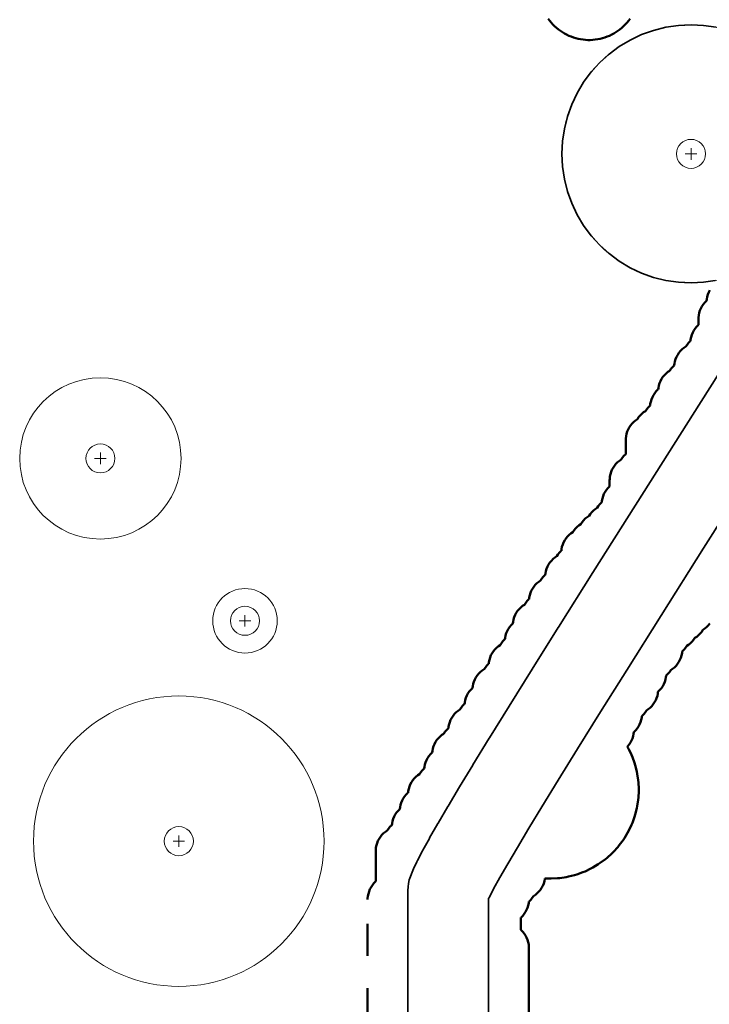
# Model space of a CAD drawing. Header units: metres. Extents: x -6559 to -6383, y 5654606 to 5654801.
# Tile 11 of 31: x -6472 to -6450, y 5654670 to 5654701. Entities that reach past the tile are written whole.
import ezdxf

# ---------------------------------------------------------------- set-up
doc = ezdxf.new("R2010")
doc.units = ezdxf.units.M
doc.header["$LTSCALE"] = 0.5
for name, pattern in [('DASHED', [9, 6, -3]), ('DOT', [1.5, 0, -1.5]), ('PHANTOM', [22, 12, -2, 2, -2, 2, -2])]:
    doc.linetypes.add(name, pattern=pattern)
for name, color, linetype, lineweight in [('L-HARD-PAVE', 8, 'Continuous', 35), ('L-PLNT-PROT', 1, 'DASHED', 35), ('L-PLNT-TEXT', 3, 'Continuous', 18), ('L-SITE-LIMIT', 6, 'PHANTOM', 50), ('V-VEG-CANOPY', 92, 'Continuous', 13), ('V-VEG-TREE', 94, 'Continuous', 18)]:
    doc.layers.add(name, color=color, linetype=linetype, lineweight=lineweight)

# ---------------------------------------------------------------- blocks, each defined once
blk = doc.blocks.new('VEG-TREE-DECID')
at = {"color": 0, "lineweight": -2}
for p, q in [((-0.6, 0), (0.6, 0)), ((0, -0.6), (0, 0.6))]:
    blk.add_line(p, q, dxfattribs=at)
blk.add_circle((0, 0), 1.5, dxfattribs=at)

msp = doc.modelspace()

# ---------------------------------------------------------------- linework, layer by layer
at = {"layer": 'L-HARD-PAVE'}
for points in [[(-6459.5, 5654665.815), (-6459.5, 5654673.781), (-6459.495, 5654673.891), (-6459.481, 5654674), (-6459.457, 5654674.107), (-6459.424, 5654674.211), (-6459.373, 5654674.35), (-6459.329, 5654674.454), (-6459.228, 5654674.669), (-6459.205, 5654674.714), (-6459.053, 5654675.006), (-6459.039, 5654675.031), (-6458.836, 5654675.398), (-6458.827, 5654675.414), (-6458.573, 5654675.858), (-6458.567, 5654675.869), (-6458.262, 5654676.388), (-6458.257, 5654676.396), (-6457.902, 5654676.992), (-6457.898, 5654676.998), (-6457.492, 5654677.67), (-6457.487, 5654677.677), (-6456.98, 5654678.505), (-6456.977, 5654678.51), (-6456.368, 5654679.494), (-6456.366, 5654679.497), (-6455.655, 5654680.638), (-6455.653, 5654680.64), (-6454.841, 5654681.937), (-6454.839, 5654681.94), (-6453.773, 5654683.633), (-6453.772, 5654683.634), (-6452.451, 5654685.724), (-6452.451, 5654685.725), (-6450.419, 5654688.933), (-6447.732, 5654693.17)], [(-6448.307, 5654687.595), (-6450.338, 5654684.388), (-6451.658, 5654682.3), (-6452.723, 5654680.609), (-6453.534, 5654679.314), (-6454.243, 5654678.176), (-6454.85, 5654677.196), (-6455.354, 5654676.373), (-6455.757, 5654675.708), (-6456.108, 5654675.119), (-6456.407, 5654674.61), (-6456.653, 5654674.18), (-6456.845, 5654673.833), (-6456.978, 5654673.578), (-6457, 5654673.532), (-6457, 5654665.812)]]:
    msp.add_lwpolyline(points, dxfattribs=at)
at = {"layer": 'L-PLNT-PROT'}
msp.add_lwpolyline([(-6449.977, 5654692.685), (-6450.338, 5654692.631), (-6450.73, 5654692.612), (-6451.122, 5654692.631), (-6451.51, 5654692.689), (-6451.891, 5654692.784), (-6452.261, 5654692.916), (-6452.616, 5654693.084), (-6452.952, 5654693.286), (-6453.268, 5654693.52), (-6453.558, 5654693.784), (-6453.822, 5654694.074), (-6454.056, 5654694.39), (-6454.258, 5654694.726), (-6454.426, 5654695.081), (-6454.558, 5654695.451), (-6454.653, 5654695.832), (-6454.711, 5654696.22), (-6454.73, 5654696.612), (-6454.711, 5654697.004), (-6454.653, 5654697.392), (-6454.558, 5654697.773), (-6454.426, 5654698.143), (-6454.258, 5654698.498), (-6454.056, 5654698.834), (-6453.822, 5654699.15), (-6453.558, 5654699.44), (-6453.268, 5654699.704), (-6452.952, 5654699.938), (-6452.616, 5654700.14), (-6452.261, 5654700.308), (-6451.891, 5654700.44), (-6451.51, 5654700.535), (-6451.122, 5654700.593), (-6450.73, 5654700.612), (-6450.338, 5654700.593), (-6449.95, 5654700.535)], dxfattribs=at)
at = {"layer": 'L-PLNT-TEXT', "linetype": 'DOT'}
msp.add_circle((-6450.73, 5654696.612), 4, dxfattribs=at)
at = {"layer": 'L-SITE-LIMIT'}
for points in [[(-6452.618, 5654700.799), (-6452.665, 5654700.736), (-6452.712, 5654700.679), (-6452.765, 5654700.621), (-6452.817, 5654700.569), (-6452.875, 5654700.516), (-6452.875, 5654700.516), (-6452.932, 5654700.469), (-6452.995, 5654700.423), (-6453.056, 5654700.382), (-6453.123, 5654700.341), (-6453.188, 5654700.307), (-6453.259, 5654700.273), (-6453.327, 5654700.245), (-6453.401, 5654700.218), (-6453.472, 5654700.197), (-6453.548, 5654700.178), (-6453.62, 5654700.164), (-6453.698, 5654700.152), (-6453.771, 5654700.145), (-6453.849, 5654700.141), (-6453.923, 5654700.141), (-6454.001, 5654700.145), (-6454.074, 5654700.152), (-6454.152, 5654700.164), (-6454.224, 5654700.178), (-6454.3, 5654700.197), (-6454.371, 5654700.218), (-6454.445, 5654700.245), (-6454.513, 5654700.273), (-6454.584, 5654700.307), (-6454.649, 5654700.341), (-6454.716, 5654700.382), (-6454.777, 5654700.423), (-6454.84, 5654700.469), (-6454.897, 5654700.516), (-6454.955, 5654700.569), (-6455.007, 5654700.621), (-6455.06, 5654700.679), (-6455.107, 5654700.736), (-6455.154, 5654700.799)], [(-6460.75, 5654664.752), (-6460.75, 5654673.498), (-6460.749, 5654673.534), (-6460.749, 5654673.537), (-6460.742, 5654673.61), (-6460.727, 5654673.682), (-6460.706, 5654673.753), (-6460.678, 5654673.821), (-6460.643, 5654673.885), (-6460.602, 5654673.947), (-6460.556, 5654674.004), (-6460.504, 5654674.056), (-6460.5, 5654674.059), (-6460.5, 5654674.998), (-6460.499, 5654675.034), (-6460.499, 5654675.037), (-6460.492, 5654675.11), (-6460.477, 5654675.182), (-6460.456, 5654675.253), (-6460.428, 5654675.321), (-6460.393, 5654675.385), (-6460.352, 5654675.447), (-6460.306, 5654675.504), (-6460.254, 5654675.556), (-6460.197, 5654675.602), (-6460.14, 5654675.64), (-6460.102, 5654675.697), (-6460.056, 5654675.754), (-6460.004, 5654675.806), (-6459.997, 5654675.811), (-6459.992, 5654675.86), (-6459.977, 5654675.932), (-6459.956, 5654676.003), (-6459.928, 5654676.071), (-6459.893, 5654676.135), (-6459.852, 5654676.197), (-6459.806, 5654676.254), (-6459.754, 5654676.306), (-6459.747, 5654676.311), (-6459.742, 5654676.36), (-6459.727, 5654676.432), (-6459.706, 5654676.503), (-6459.678, 5654676.571), (-6459.643, 5654676.635), (-6459.602, 5654676.697), (-6459.556, 5654676.754), (-6459.504, 5654676.806), (-6459.497, 5654676.811), (-6459.492, 5654676.86), (-6459.477, 5654676.932), (-6459.456, 5654677.003), (-6459.428, 5654677.071), (-6459.393, 5654677.135), (-6459.352, 5654677.197), (-6459.306, 5654677.254), (-6459.254, 5654677.306), (-6459.197, 5654677.352), (-6459.14, 5654677.39), (-6459.102, 5654677.447), (-6459.056, 5654677.504), (-6459.004, 5654677.556), (-6458.997, 5654677.561), (-6458.992, 5654677.61), (-6458.977, 5654677.682), (-6458.956, 5654677.753), (-6458.928, 5654677.821), (-6458.893, 5654677.885), (-6458.852, 5654677.947), (-6458.806, 5654678.004), (-6458.754, 5654678.056), (-6458.747, 5654678.061), (-6458.742, 5654678.11), (-6458.727, 5654678.182), (-6458.706, 5654678.253), (-6458.678, 5654678.321), (-6458.643, 5654678.385), (-6458.602, 5654678.447), (-6458.556, 5654678.504), (-6458.504, 5654678.556), (-6458.447, 5654678.602), (-6458.39, 5654678.64), (-6458.352, 5654678.697), (-6458.306, 5654678.754), (-6458.254, 5654678.806), (-6458.247, 5654678.811), (-6458.242, 5654678.86), (-6458.227, 5654678.932), (-6458.206, 5654679.003), (-6458.178, 5654679.071), (-6458.143, 5654679.135), (-6458.102, 5654679.197), (-6458.056, 5654679.254), (-6458.004, 5654679.306), (-6457.947, 5654679.352), (-6457.89, 5654679.39), (-6457.852, 5654679.447), (-6457.806, 5654679.504), (-6457.754, 5654679.556), (-6457.747, 5654679.561), (-6457.742, 5654679.61), (-6457.727, 5654679.682), (-6457.706, 5654679.753), (-6457.678, 5654679.821), (-6457.643, 5654679.885), (-6457.602, 5654679.947), (-6457.556, 5654680.004), (-6457.504, 5654680.056), (-6457.497, 5654680.061), (-6457.492, 5654680.11), (-6457.477, 5654680.182), (-6457.456, 5654680.253), (-6457.428, 5654680.321), (-6457.393, 5654680.385), (-6457.352, 5654680.447), (-6457.306, 5654680.504), (-6457.254, 5654680.556), (-6457.197, 5654680.602), (-6457.14, 5654680.64), (-6457.102, 5654680.697), (-6457.056, 5654680.754), (-6457.004, 5654680.806), (-6456.997, 5654680.811), (-6456.992, 5654680.86), (-6456.977, 5654680.932), (-6456.956, 5654681.003), (-6456.928, 5654681.071), (-6456.893, 5654681.135), (-6456.852, 5654681.197), (-6456.806, 5654681.254), (-6456.754, 5654681.306), (-6456.697, 5654681.352), (-6456.64, 5654681.39), (-6456.602, 5654681.447), (-6456.556, 5654681.504), (-6456.504, 5654681.556), (-6456.497, 5654681.561), (-6456.492, 5654681.61), (-6456.477, 5654681.682), (-6456.456, 5654681.753), (-6456.428, 5654681.821), (-6456.393, 5654681.885), (-6456.352, 5654681.947), (-6456.306, 5654682.004), (-6456.254, 5654682.056), (-6456.247, 5654682.061), (-6456.242, 5654682.11), (-6456.227, 5654682.182), (-6456.206, 5654682.253), (-6456.178, 5654682.321), (-6456.143, 5654682.385), (-6456.102, 5654682.447), (-6456.056, 5654682.504), (-6456.004, 5654682.556), (-6455.947, 5654682.602), (-6455.89, 5654682.64), (-6455.852, 5654682.697), (-6455.806, 5654682.754), (-6455.754, 5654682.806), (-6455.747, 5654682.811), (-6455.742, 5654682.86), (-6455.727, 5654682.932), (-6455.706, 5654683.003), (-6455.678, 5654683.071), (-6455.643, 5654683.135), (-6455.602, 5654683.197), (-6455.556, 5654683.254), (-6455.504, 5654683.306), (-6455.447, 5654683.352), (-6455.39, 5654683.39), (-6455.352, 5654683.447), (-6455.306, 5654683.504), (-6455.254, 5654683.556), (-6455.247, 5654683.561), (-6455.242, 5654683.61), (-6455.227, 5654683.682), (-6455.206, 5654683.753), (-6455.178, 5654683.821), (-6455.143, 5654683.885), (-6455.102, 5654683.947), (-6455.056, 5654684.004), (-6455.004, 5654684.056), (-6454.947, 5654684.102), (-6454.89, 5654684.14), (-6454.852, 5654684.197), (-6454.806, 5654684.254), (-6454.754, 5654684.306), (-6454.747, 5654684.311), (-6454.742, 5654684.36), (-6454.727, 5654684.432), (-6454.706, 5654684.503), (-6454.678, 5654684.571), (-6454.643, 5654684.635), (-6454.602, 5654684.697), (-6454.556, 5654684.754), (-6454.504, 5654684.806), (-6454.447, 5654684.852), (-6454.39, 5654684.89), (-6454.352, 5654684.947), (-6454.306, 5654685.004), (-6454.254, 5654685.056), (-6454.197, 5654685.102), (-6454.14, 5654685.14), (-6454.102, 5654685.197), (-6454.056, 5654685.254), (-6454.004, 5654685.306), (-6453.947, 5654685.352), (-6453.89, 5654685.39), (-6453.852, 5654685.447), (-6453.806, 5654685.504), (-6453.754, 5654685.556), (-6453.697, 5654685.602), (-6453.64, 5654685.64), (-6453.602, 5654685.697), (-6453.556, 5654685.754), (-6453.504, 5654685.806), (-6453.497, 5654685.811), (-6453.492, 5654685.86), (-6453.477, 5654685.932), (-6453.456, 5654686.003), (-6453.428, 5654686.071), (-6453.393, 5654686.135), (-6453.352, 5654686.197), (-6453.306, 5654686.254), (-6453.254, 5654686.306), (-6453.25, 5654686.309), (-6453.25, 5654686.498), (-6453.249, 5654686.534), (-6453.249, 5654686.537), (-6453.242, 5654686.61), (-6453.227, 5654686.682), (-6453.206, 5654686.753), (-6453.178, 5654686.821), (-6453.143, 5654686.885), (-6453.102, 5654686.947), (-6453.056, 5654687.004), (-6453.004, 5654687.056), (-6452.947, 5654687.102), (-6452.89, 5654687.14), (-6452.852, 5654687.197), (-6452.806, 5654687.254), (-6452.754, 5654687.306), (-6452.75, 5654687.309), (-6452.75, 5654687.748), (-6452.749, 5654687.784), (-6452.749, 5654687.787), (-6452.742, 5654687.86), (-6452.727, 5654687.932), (-6452.706, 5654688.003), (-6452.678, 5654688.071), (-6452.643, 5654688.135), (-6452.602, 5654688.197), (-6452.556, 5654688.254), (-6452.504, 5654688.306), (-6452.447, 5654688.352), (-6452.39, 5654688.39), (-6452.352, 5654688.447), (-6452.306, 5654688.504), (-6452.254, 5654688.556), (-6452.197, 5654688.602), (-6452.14, 5654688.64), (-6452.102, 5654688.697), (-6452.056, 5654688.754), (-6452.004, 5654688.806), (-6451.997, 5654688.811), (-6451.992, 5654688.86), (-6451.977, 5654688.932), (-6451.956, 5654689.003), (-6451.928, 5654689.071), (-6451.893, 5654689.135), (-6451.852, 5654689.197), (-6451.806, 5654689.254), (-6451.754, 5654689.306), (-6451.747, 5654689.311), (-6451.742, 5654689.36), (-6451.727, 5654689.432), (-6451.706, 5654689.503), (-6451.678, 5654689.571), (-6451.643, 5654689.635), (-6451.602, 5654689.697), (-6451.556, 5654689.754), (-6451.504, 5654689.806), (-6451.447, 5654689.852), (-6451.39, 5654689.89), (-6451.352, 5654689.947), (-6451.306, 5654690.004), (-6451.254, 5654690.056), (-6451.247, 5654690.061), (-6451.242, 5654690.11), (-6451.227, 5654690.182), (-6451.206, 5654690.253), (-6451.178, 5654690.321), (-6451.143, 5654690.385), (-6451.102, 5654690.447), (-6451.056, 5654690.504), (-6451.004, 5654690.556), (-6450.947, 5654690.602), (-6450.89, 5654690.64), (-6450.852, 5654690.697), (-6450.806, 5654690.754), (-6450.754, 5654690.806), (-6450.747, 5654690.811), (-6450.742, 5654690.86), (-6450.727, 5654690.932), (-6450.706, 5654691.003), (-6450.678, 5654691.071), (-6450.643, 5654691.135), (-6450.602, 5654691.197), (-6450.556, 5654691.254), (-6450.504, 5654691.306), (-6450.5, 5654691.309), (-6450.5, 5654691.498), (-6450.499, 5654691.534), (-6450.499, 5654691.537), (-6450.492, 5654691.61), (-6450.477, 5654691.682), (-6450.456, 5654691.753), (-6450.428, 5654691.821), (-6450.393, 5654691.885), (-6450.352, 5654691.947), (-6450.306, 5654692.004), (-6450.254, 5654692.056), (-6450.247, 5654692.061), (-6450.242, 5654692.11), (-6450.227, 5654692.182), (-6450.206, 5654692.253), (-6450.178, 5654692.321), (-6450.143, 5654692.385)], [(-6450.148, 5654682.053), (-6450.194, 5654681.996), (-6450.246, 5654681.944), (-6450.303, 5654681.898), (-6450.36, 5654681.86), (-6450.398, 5654681.803), (-6450.444, 5654681.746), (-6450.496, 5654681.694), (-6450.553, 5654681.648), (-6450.61, 5654681.61), (-6450.648, 5654681.553), (-6450.694, 5654681.496), (-6450.746, 5654681.444), (-6450.803, 5654681.398), (-6450.86, 5654681.36), (-6450.898, 5654681.303), (-6450.944, 5654681.246), (-6450.996, 5654681.194), (-6451.003, 5654681.189), (-6451.008, 5654681.14), (-6451.023, 5654681.068), (-6451.044, 5654680.997), (-6451.072, 5654680.929), (-6451.107, 5654680.865), (-6451.148, 5654680.803), (-6451.194, 5654680.746), (-6451.246, 5654680.694), (-6451.303, 5654680.648), (-6451.36, 5654680.61), (-6451.398, 5654680.553), (-6451.444, 5654680.496), (-6451.496, 5654680.444), (-6451.503, 5654680.439), (-6451.508, 5654680.39), (-6451.523, 5654680.318), (-6451.544, 5654680.247), (-6451.572, 5654680.179), (-6451.607, 5654680.115), (-6451.648, 5654680.053), (-6451.694, 5654679.996), (-6451.746, 5654679.944), (-6451.753, 5654679.939), (-6451.758, 5654679.89), (-6451.773, 5654679.818), (-6451.794, 5654679.747), (-6451.822, 5654679.679), (-6451.857, 5654679.615), (-6451.898, 5654679.553), (-6451.944, 5654679.496), (-6451.996, 5654679.444), (-6452.053, 5654679.398), (-6452.11, 5654679.36), (-6452.148, 5654679.303), (-6452.194, 5654679.246), (-6452.246, 5654679.194), (-6452.253, 5654679.189), (-6452.258, 5654679.14), (-6452.273, 5654679.068), (-6452.294, 5654678.997), (-6452.322, 5654678.929), (-6452.357, 5654678.865), (-6452.398, 5654678.803), (-6452.444, 5654678.746), (-6452.496, 5654678.694), (-6452.503, 5654678.689), (-6452.508, 5654678.64), (-6452.523, 5654678.568), (-6452.544, 5654678.497), (-6452.572, 5654678.429), (-6452.607, 5654678.365), (-6452.648, 5654678.303), (-6452.694, 5654678.246), (-6452.7, 5654678.241), (-6452.693, 5654678.228), (-6452.658, 5654678.163), (-6452.574, 5654677.986), (-6452.546, 5654677.918), (-6452.48, 5654677.733), (-6452.459, 5654677.663), (-6452.411, 5654677.472), (-6452.397, 5654677.4), (-6452.368, 5654677.206), (-6452.361, 5654677.133), (-6452.351, 5654676.937), (-6452.351, 5654676.863), (-6452.361, 5654676.667), (-6452.368, 5654676.594), (-6452.397, 5654676.4), (-6452.411, 5654676.328), (-6452.459, 5654676.137), (-6452.48, 5654676.067), (-6452.546, 5654675.882), (-6452.574, 5654675.814), (-6452.658, 5654675.637), (-6452.693, 5654675.572), (-6452.794, 5654675.403), (-6452.835, 5654675.342), (-6452.952, 5654675.184), (-6452.998, 5654675.128), (-6453.13, 5654674.982), (-6453.182, 5654674.93), (-6453.328, 5654674.798), (-6453.384, 5654674.752), (-6453.542, 5654674.635), (-6453.603, 5654674.594), (-6453.772, 5654674.493), (-6453.837, 5654674.458), (-6454.014, 5654674.374), (-6454.082, 5654674.346), (-6454.267, 5654674.28), (-6454.337, 5654674.259), (-6454.528, 5654674.211), (-6454.6, 5654674.197), (-6454.794, 5654674.168), (-6454.867, 5654674.161), (-6455.063, 5654674.151), (-6455.137, 5654674.151), (-6455.257, 5654674.157), (-6455.258, 5654674.14), (-6455.273, 5654674.068), (-6455.294, 5654673.997), (-6455.322, 5654673.929), (-6455.357, 5654673.865), (-6455.398, 5654673.803), (-6455.444, 5654673.746), (-6455.496, 5654673.694), (-6455.553, 5654673.648), (-6455.61, 5654673.61), (-6455.648, 5654673.553), (-6455.694, 5654673.496), (-6455.746, 5654673.444), (-6455.753, 5654673.439), (-6455.758, 5654673.39), (-6455.773, 5654673.318), (-6455.794, 5654673.247), (-6455.822, 5654673.179), (-6455.857, 5654673.115), (-6455.898, 5654673.053), (-6455.944, 5654672.996), (-6455.996, 5654672.944), (-6456, 5654672.941), (-6456, 5654672.559), (-6455.996, 5654672.556), (-6455.944, 5654672.504), (-6455.898, 5654672.447), (-6455.857, 5654672.385), (-6455.822, 5654672.321), (-6455.794, 5654672.253), (-6455.773, 5654672.182), (-6455.758, 5654672.11), (-6455.751, 5654672.037), (-6455.751, 5654672.034), (-6455.75, 5654671.998), (-6455.75, 5654668.502)]]:
    msp.add_lwpolyline(points, dxfattribs=at)
at = {"layer": 'V-VEG-CANOPY'}
for centre, radius in [((-6450.73, 5654696.612), 4), ((-6469.029, 5654687.174), 2.5), ((-6464.549, 5654682.14), 1), ((-6466.599, 5654675.31), 4.5)]:
    msp.add_circle(centre, radius, dxfattribs=at)

# ---------------------------------------------------------------- block references
at = {"layer": 'V-VEG-TREE', "xscale": 0.3, "yscale": 0.3}
for p in [(-6450.73, 5654696.612), (-6469.029, 5654687.174), (-6464.549, 5654682.14), (-6466.599, 5654675.31)]:
    msp.add_blockref('VEG-TREE-DECID', p, dxfattribs=at)

doc.saveas('drawing.dxf')
